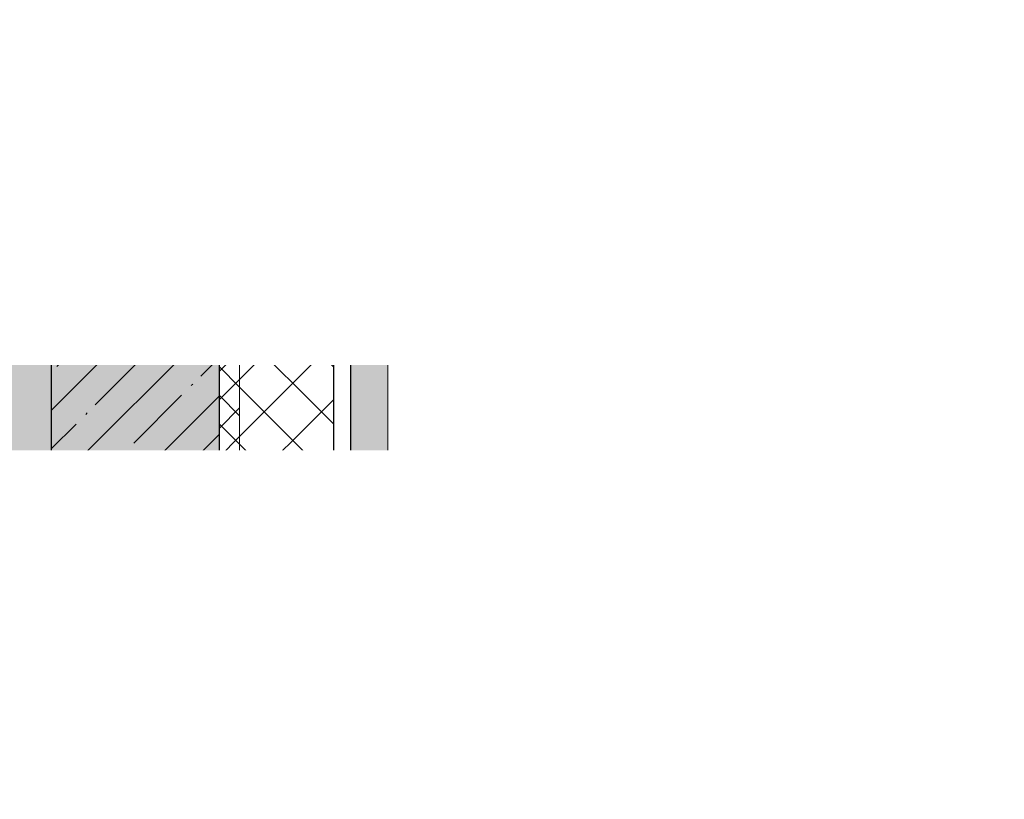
# Model space of a CAD drawing. Header units: millimetres. Extents: x -26888115 to 7466299, y -86687 to 22081.
# Tile 117 of 208: x 73331 to 74794, y -44063 to -42904. Entities that reach past the tile are written whole.
import ezdxf
from ezdxf import colors
from ezdxf.entities.mleader import LeaderData, LeaderLine
from ezdxf.math import Vec2, Vec3

# ---------------------------------------------------------------- set-up
doc = ezdxf.new("R2010")
doc.units = ezdxf.units.MM
doc.linetypes.add('-D1-02х01', pattern=[3, 2, -1])
doc.linetypes.add('DASHDOT', pattern=[25.4, 12.7, -6.35, 0, -6.35])
for name, color, linetype, lineweight in [('_0', 7, 'Continuous', 13), ('A-200-M_WALL', 7, 'Continuous', 5), ('A-200-M_WALL_PAT', 7, 'Continuous', 5), ('A-214-M_CURT_WALL', 7, 'Continuous', 5), ('A-215-M_CURT_PANEL', 7, 'Continuous', 5), ('A-314-M_WINDOW', 7, 'Continuous', 5), ('S-280-M_COLUMN', 7, 'Continuous', 5), ('Z-060-M_DETAIL', 7, 'Continuous', 5), ('Марки дверей', 7, 'Continuous', 9)]:
    doc.layers.add(name, color=color, linetype=linetype, lineweight=lineweight)
doc.layers.add('dim_razv', color=7, linetype='DASHDOT', lineweight=9, true_color=0x285228)
doc.layers.add('pol', color=7, linetype='Continuous', lineweight=15, true_color=0x55666d)
doc.styles.add('fl_iso paper', font='isocpeur.ttf', dxfattribs={"width": 0.8, "oblique": 10})
doc.styles.add('In tre', font='isocpeur.ttf', dxfattribs={"width": 0.8, "oblique": 10})

# ---------------------------------------------------------------- blocks, each defined once
blk = doc.blocks.new('_DOT')
at = {"color": 0, "linetype": 'ByBlock'}
blk.add_line((-0.5, 0), (-1, 0), dxfattribs=at)
at = {"color": 0, "linetype": 'ByBlock', "const_width": 0.5}
blk.add_lwpolyline([(-0.25, 0, 1), (0.25, 0, 1)], format="xyb", close=True, dxfattribs=at)
blk = doc.blocks.new('Rectangular Mullion - 50Wx250H-V7-50_AS_Plan_33_Пентхаус')
at = {"layer": 'Z-060-M_DETAIL'}
for p, q in [((-25, 84), (-25, 250)), ((-25, 250), (0, 250)), ((25, 250), (0, 250)), ((25, 65.2), (25, 250)), ((-23, 237.3), (0, 237.3)), ((-23, 237.3), (-23, 84)), ((-14.9, 84), (-14.9, 237.3)), ((23, 237.3), (0, 237.3)), ((14.9, 84), (14.9, 237.3)), ((23, 237.3), (23, 73.6)), ((0, 84), (-15, 84)), ((-0.5, 73.6), (-15, 73.6)), ((0, 84), (23, 84)), ((0.5, 73.6), (23, 73.6)), ((-10, 71.3), (-12, 71.3)), ((-10, 57.4), (-10, 71.3)), ((-7, 65.2), (-5.9, 67.3)), ((-7, 65.2), (-7, 57)), ((-4.1, 67.3), (-5.9, 67.3)), ((-4.1, 67.3), (-2.9, 65.1)), ((-2.9, 65.1), (-2.9, 57)), ((4.1, 67.3), (2.9, 65.1)), ((2.9, 65.1), (2.9, 57)), ((4.1, 67.3), (5.9, 67.3)), ((7, 65.2), (5.9, 67.3)), ((7, 65.2), (7, 54.7)), ((10, 71.3), (14, 71.3)), ((10, 53), (10, 71.3)), ((14, 71.3), (14, 65.2)), ((14, 65.2), (25, 65.2)), ((8.7, 53), (7, 54.7)), ((8.7, 53), (10, 53)), ((10, 53), (10, 17)), ((-23.8, 17), (-23.8, 14.6)), ((-22.3, 17), (-22.3, 16)), ((-22.3, 16), (-21.3, 16)), ((-19.9, 17), (-21.3, 16)), ((-7.4, 16.6), (-18.4, 16.6)), ((-12.2, 9), (-12.2, 14.8)), ((-12.2, 14.8), (0, 14.8)), ((-2.6, 16.8), (0, 16.8)), ((2.6, 16.8), (0, 16.8)), ((0, 14.8), (0, 16.8)), ((0, 14.8), (0, 16.8)), ((12.2, 14.8), (0, 14.8)), ((8.5, 23), (6, 25.5)), ((6, 18), (7.4, 18)), ((7.4, 18), (7.4, 16.6)), ((7.4, 16.6), (18.4, 16.6)), ((7.5, 18.5), (8.5, 18.5)), ((7.5, 17), (7.5, 18.5)), ((10, 17), (7.5, 17)), ((8.5, 18.5), (8.5, 23)), ((12.2, 9), (12.2, 14.8)), ((18.4, 16.6), (19, 17.6)), ((19, 17.6), (21.3, 16)), ((22.3, 16), (21.3, 16)), ((22.3, 17), (22.3, 16)), ((22.3, 17), (23.8, 17)), ((23.8, 17), (23.8, 14.6)), ((-23.8, 14.6), (-25, 14.2)), ((-25, 0), (-25, 14.2)), ((-22.5, 10.6), (-23.8, 14.6)), ((-22.5, 10.6), (-23.7, 9.9)), ((-23.7, 1.3), (-23.7, 9.9)), ((-23.7, 1.3), (-11.8, 1.3)), ((-23.2, 10.2), (-22.5, 8)), ((-22.5, 8), (-22.5, 4.5)), ((-21.3, 4.5), (-22.5, 4.5)), ((-21.3, 4.5), (-21.3, 6.5)), ((-21.3, 6.5), (-14.2, 6.5)), ((-14.2, 6.5), (-14.2, 4.5)), ((-13.2, 4.5), (-14.2, 4.5)), ((-13.2, 4.5), (-12.2, 7.2)), ((-12.7, 7.6), (-11.3, 11.4)), ((-12.7, 7.6), (-11.8, 6.9)), ((-11.8, 1.3), (-11.8, 6.9)), ((-10.5, 11.2), (-11.3, 11.4)), ((-10.5, 1.5), (-10.5, 11.2)), ((-4.8, 1.5), (-10.5, 1.5)), ((0, 8), (-4.8, 8)), ((-4.8, 1.5), (-4.8, 8)), ((0, 0), (0, 8)), ((0, 8), (4.8, 8)), ((0, 0), (0, 8)), ((4.8, 1.5), (4.8, 8)), ((4.8, 1.5), (10.5, 1.5)), ((10.5, 11.2), (11.3, 11.4)), ((10.5, 1.5), (10.5, 11.2)), ((12.7, 7.6), (11.3, 11.4)), ((12.7, 7.6), (11.8, 6.9)), ((11.8, 1.3), (11.8, 6.9)), ((23.7, 1.3), (11.8, 1.3)), ((13.2, 4.5), (12.2, 7.2)), ((13.2, 4.5), (14.2, 4.5)), ((21.3, 6.5), (14.2, 6.5)), ((14.2, 6.5), (14.2, 4.5)), ((21.3, 4.5), (21.3, 6.5)), ((21.3, 4.5), (22.5, 4.5)), ((22.5, 10.6), (23.8, 14.6)), ((22.5, 10.6), (23.7, 9.9)), ((23.2, 10.2), (22.5, 8)), ((22.5, 8), (22.5, 4.5)), ((23.7, 1.3), (23.7, 9.9)), ((23.8, 14.6), (25, 14.2)), ((25, 0), (25, 14.2)), ((-25, 0), (0, 0)), ((25, 0), (0, 0))]:
    blk.add_line(p, q, dxfattribs=at)
for centre, start, end in [((-0.5, 73.1), 360, 90), ((0.5, 73.1), 90, 180)]:
    blk.add_arc(centre, 0.5, start, end, dxfattribs=at)
blk = doc.blocks.new('Rectangular Mullion - R_StandardFrame_50Wx250H-4319687-50_AS_Plan_33_Пентхаус')
at = {"layer": 'A-214-M_CURT_WALL', "lineweight": 9}
for p, q in [((-25, 84), (-25, 250)), ((-25, 250), (25, 250)), ((25, 250), (25, 0)), ((-25, 0), (-25, 17)), ((25, 0), (-25, 0))]:
    blk.add_line(p, q, dxfattribs=at)
blk = doc.blocks.new('A_PAN_Створка - 383мм-4469420-50_AS_Plan_33_Пентхаус')
at = {"layer": 'A-215-M_CURT_PANEL'}
h = blk.add_hatch(dxfattribs=at)
h.set_pattern_fill('FP_9', color=256, style=0, pattern_type=2)
h.set_pattern_definition([(135, (5885.019, -37700), (-14.142136, -14.142136), []), (225, (5885.019, -37700), (14.142136, -14.142136), [])])
h.paths.add_polyline_path([(57.2, -60.8), (57.2, -36.4), (54.9, -34.1), (54.5, -31.8), (-54.5, -31.8), (-54.9, -34.1), (-57.2, -36.4), (-57.2, -60.8), (-54.6, -63.4), (-53.6, -82.7), (54.6, -81.8), (54.6, -63.4)])
at = {"layer": 'A-314-M_WINDOW'}
for p, q in [((-67.9, -17), (-171, -17)), ((-171, -17), (-171, -57)), ((-171, -18.5), (-153.5, -18.5)), ((-153.5, -18.5), (-152, -20)), ((-152, -20), (-152, -73.5)), ((-150.5, -17), (-150.5, -29.4)), ((-132.4, -18.6), (-150.5, -18.6)), ((-132.4, -29.4), (-132.4, -18.6)), ((-131, -18.2), (-131, -29.5)), ((-120.8, -18.2), (-131, -18.2)), ((-120.8, -18.2), (-120.8, -29.5)), ((-119.3, -18.6), (-92.5, -18.6)), ((-119.3, -29.4), (-119.3, -18.6)), ((-92.5, -18.6), (-92.5, -29.4)), ((-90.8, -18.5), (-90.8, -29.4)), ((-87.3, -18.5), (-90.8, -18.5)), ((-87.3, -20.4), (-87.3, -18.5)), ((-87.3, -20.4), (-87.3, -21.9)), ((-84.8, -20.4), (-87.3, -20.4)), ((-87.3, -21.9), (-85.9, -21.9)), ((-85.9, -18.2), (-85.9, -20.4)), ((-75.9, -18.2), (-85.9, -18.2)), ((-85.9, -21.9), (-85.9, -29.4)), ((-83.4, -20.4), (-84.8, -20.4)), ((-70, -33.8), (-83.4, -20.4)), ((-78, -84), (-78, -23.5)), ((-78, -23.5), (-67.9, -23.5)), ((-75.9, -21.5), (-75.9, -18.2)), ((-75.9, -21.5), (-75.9, -23.5)), ((-74.9, -21.5), (-75.9, -21.5)), ((-75.9, -23.5), (-73, -23.5)), ((-74.9, -17.9), (-74.9, -21.5)), ((-68.9, -17.9), (-74.9, -17.9)), ((-67.2, -29.3), (-73, -23.5)), ((-61.4, -23.5), (-70, -32.1)), ((-68.9, -21.5), (-68.9, -17.9)), ((-67.9, -21.5), (-68.9, -21.5)), ((67.9, -17), (-67.9, -17)), ((-61.4, -23.5), (-67.9, -17)), ((-67.9, -17), (-67.9, -23.5)), ((-67.9, -17), (67.9, -17)), ((-67.9, -21.5), (-67.9, -23.5)), ((-67.9, -23.5), (-64.6, -26.8)), ((-67.9, -23.5), (-64.6, -26.8)), ((-64.6, -26.8), (-67.2, -29.3)), ((-64.6, -26.8), (-61.4, -23.5)), ((61.4, -23.5), (-61.4, -23.5)), ((67.9, -17), (61.4, -23.5)), ((70, -32.1), (61.4, -23.5)), ((61.4, -23.5), (64.6, -26.8)), ((67.9, -23.5), (64.6, -26.8)), ((64.6, -26.8), (67.9, -23.5)), ((64.6, -26.8), (67.2, -29.3)), ((67.2, -29.3), (73, -23.5)), ((67.9, -23.5), (67.9, -17)), ((171, -17), (67.9, -17)), ((67.9, -21.5), (67.9, -23.5)), ((67.9, -21.5), (68.9, -21.5)), ((67.9, -23.5), (78, -23.5)), ((68.9, -17.9), (74.9, -17.9)), ((68.9, -21.5), (68.9, -17.9)), ((70, -33.8), (83.4, -20.4)), ((75.9, -23.5), (73, -23.5)), ((74.9, -17.9), (74.9, -21.5)), ((74.9, -21.5), (75.9, -21.5)), ((75.9, -18.2), (85.9, -18.2)), ((75.9, -21.5), (75.9, -18.2)), ((75.9, -21.5), (75.9, -23.5)), ((78, -23.5), (78, -84)), ((83.4, -20.4), (84.8, -20.4)), ((84.8, -20.4), (87.3, -20.4)), ((85.9, -18.2), (85.9, -20.4)), ((85.9, -21.9), (85.9, -29.4)), ((87.3, -21.9), (85.9, -21.9)), ((87.3, -18.5), (90.8, -18.5)), ((87.3, -20.4), (87.3, -18.5)), ((87.3, -20.4), (87.3, -21.9)), ((90.8, -18.5), (90.8, -29.4)), ((92.5, -18.6), (92.5, -29.4)), ((119.3, -18.6), (92.5, -18.6)), ((119.3, -29.4), (119.3, -18.6)), ((120.8, -18.2), (120.8, -29.5)), ((120.8, -18.2), (131, -18.2)), ((131, -18.2), (131, -29.5)), ((132.4, -18.6), (150.5, -18.6)), ((132.4, -29.4), (132.4, -18.6)), ((150.5, -17), (150.5, -29.4)), ((153.5, -18.5), (152, -20)), ((152, -20), (152, -73.5)), ((171, -18.5), (153.5, -18.5)), ((171, -57), (171, -17)), ((-150.5, -29.4), (-132.4, -29.4)), ((-150.5, -33.6), (-150.5, -68)), ((-136.3, -33.6), (-150.5, -33.6)), ((-137.2, -31), (-135.8, -35)), ((-132.5, -31), (-137.2, -31)), ((-132.1, -36.8), (-135.8, -35)), ((-132.5, -31.9), (-133.4, -33.7)), ((-133.4, -33.7), (-130.1, -35.3)), ((-132.5, -31.9), (-132.5, -31)), ((-132.1, -49), (-132.1, -36.8)), ((-131, -29.5), (-120.8, -29.5)), ((-131, -30.9), (-131, -33)), ((-120.8, -30.9), (-131, -30.9)), ((-129.4, -34.6), (-131, -33)), ((-130.1, -35.3), (-129.4, -34.6)), ((-130.1, -35.3), (-130.1, -50.4)), ((-122.4, -34.6), (-120.8, -33)), ((-121.7, -35.3), (-122.4, -34.6)), ((-118.4, -33.7), (-121.7, -35.3)), ((-121.7, -35.3), (-121.7, -50.4)), ((-120.8, -30.9), (-120.8, -33)), ((-119.7, -36.8), (-115.9, -35)), ((-119.7, -49), (-119.7, -36.8)), ((-92.5, -29.4), (-119.3, -29.4)), ((-119.3, -31), (-114.6, -31)), ((-119.3, -31.9), (-119.3, -31)), ((-119.3, -31.9), (-118.4, -33.7)), ((-114.6, -31), (-115.9, -35)), ((-94.1, -33.5), (-115.4, -33.5)), ((-89.9, -35.1), (-94.1, -33.5)), ((-90.8, -29.4), (-85.9, -29.4)), ((-89.9, -32.5), (-89.9, -35.1)), ((-85.9, -32.5), (-89.9, -32.5)), ((-89.9, -35.1), (-89.9, -50.9)), ((-85.9, -29.4), (-85.9, -32.5)), ((-78, -36.8), (-70, -36.8)), ((-78, -45.6), (-78, -36.8)), ((-70, -32.1), (-70, -62.5)), ((-70, -36.8), (-70, -33.8)), ((70, -62.5), (70, -32.1)), ((70, -36.8), (70, -33.8)), ((78, -36.8), (70, -36.8)), ((78, -45.6), (78, -36.8)), ((85.9, -29.4), (85.9, -32.5)), ((90.8, -29.4), (85.9, -29.4)), ((85.9, -32.5), (89.9, -32.5)), ((89.9, -32.5), (89.9, -35.1)), ((89.9, -35.1), (94.1, -33.5)), ((89.9, -35.1), (89.9, -50.9)), ((92.5, -29.4), (119.3, -29.4)), ((94.1, -33.5), (115.4, -33.5)), ((114.6, -31), (115.9, -35)), ((119.3, -31), (114.6, -31)), ((119.7, -36.8), (115.9, -35)), ((119.3, -31.9), (118.4, -33.7)), ((118.4, -33.7), (121.7, -35.3)), ((119.3, -31.9), (119.3, -31)), ((119.7, -49), (119.7, -36.8)), ((131, -29.5), (120.8, -29.5)), ((120.8, -30.9), (120.8, -33)), ((120.8, -30.9), (131, -30.9)), ((122.4, -34.6), (120.8, -33)), ((121.7, -35.3), (122.4, -34.6)), ((121.7, -35.3), (121.7, -50.4)), ((129.4, -34.6), (131, -33)), ((130.1, -35.3), (129.4, -34.6)), ((133.4, -33.7), (130.1, -35.3)), ((130.1, -35.3), (130.1, -50.4)), ((131, -30.9), (131, -33)), ((132.1, -36.8), (135.8, -35)), ((132.1, -49), (132.1, -36.8)), ((150.5, -29.4), (132.4, -29.4)), ((132.5, -31), (137.2, -31)), ((132.5, -31.9), (132.5, -31)), ((132.5, -31.9), (133.4, -33.7)), ((137.2, -31), (135.8, -35)), ((136.3, -33.6), (150.5, -33.6)), ((150.5, -33.6), (150.5, -68)), ((-171, -55.5), (-152, -55.5)), ((-171, -57), (-156, -57)), ((-136.4, -52.4), (-150.5, -52.4)), ((-150.5, -56.6), (-132.4, -56.6)), ((-137.2, -54.8), (-135.8, -50.8)), ((-132.5, -54.8), (-137.2, -54.8)), ((-132.1, -49), (-135.8, -50.8)), ((-133.4, -52), (-130.1, -50.4)), ((-132.5, -53.8), (-133.4, -52)), ((-132.5, -53.8), (-132.5, -54.8)), ((-132.4, -56.6), (-132.4, -82.5)), ((-129.4, -51.1), (-131, -52.7)), ((-131, -55.1), (-131, -52.7)), ((-120.8, -55.1), (-131, -55.1)), ((-131, -56.5), (-131, -62.6)), ((-131, -56.5), (-120.8, -56.5)), ((-130.1, -50.4), (-129.4, -51.1)), ((-121.7, -50.4), (-122.4, -51.1)), ((-122.4, -51.1), (-120.8, -52.7)), ((-118.4, -52), (-121.7, -50.4)), ((-120.8, -55.1), (-120.8, -52.7)), ((-120.8, -56.5), (-120.8, -62.6)), ((-119.7, -49), (-115.9, -50.8)), ((-119.3, -53.8), (-118.4, -52)), ((-119.3, -53.8), (-119.3, -54.8)), ((-119.3, -54.8), (-114.6, -54.8)), ((-119.3, -56.6), (-119.3, -82.5)), ((-92.5, -56.6), (-119.3, -56.6)), ((-114.6, -54.8), (-115.9, -50.8)), ((-94.1, -52.5), (-115.3, -52.5)), ((-89.9, -50.9), (-94.1, -52.5)), ((-92.5, -56.6), (-92.5, -82.5)), ((-90.8, -56.6), (-85.9, -56.6)), ((-90.8, -62.7), (-90.8, -56.6)), ((-89.9, -52.2), (-89.9, -50.9)), ((-89.9, -52.2), (-88.6, -53.5)), ((-85.9, -53.5), (-88.6, -53.5)), ((-85.9, -53.5), (-78, -45.6)), ((-85.9, -56.6), (-85.9, -53.5)), ((85.9, -53.5), (78, -45.6)), ((85.9, -53.5), (88.6, -53.5)), ((85.9, -56.6), (85.9, -53.5)), ((90.8, -56.6), (85.9, -56.6)), ((89.9, -52.2), (88.6, -53.5)), ((89.9, -50.9), (94.1, -52.5)), ((89.9, -52.2), (89.9, -50.9)), ((90.8, -62.7), (90.8, -56.6)), ((92.5, -56.6), (119.3, -56.6)), ((92.5, -56.6), (92.5, -82.5)), ((94.1, -52.5), (115.3, -52.5)), ((114.6, -54.8), (115.9, -50.8)), ((119.3, -54.8), (114.6, -54.8)), ((119.7, -49), (115.9, -50.8)), ((118.4, -52), (121.7, -50.4)), ((119.3, -53.8), (118.4, -52)), ((119.3, -53.8), (119.3, -54.8)), ((119.3, -56.6), (119.3, -82.5)), ((122.4, -51.1), (120.8, -52.7)), ((120.8, -55.1), (120.8, -52.7)), ((120.8, -55.1), (131, -55.1)), ((120.8, -56.5), (120.8, -62.6)), ((131, -56.5), (120.8, -56.5)), ((121.7, -50.4), (122.4, -51.1)), ((130.1, -50.4), (129.4, -51.1)), ((129.4, -51.1), (131, -52.7)), ((133.4, -52), (130.1, -50.4)), ((131, -55.1), (131, -52.7)), ((131, -56.5), (131, -62.6)), ((132.1, -49), (135.8, -50.8)), ((150.5, -56.6), (132.4, -56.6)), ((132.4, -56.6), (132.4, -82.5)), ((132.5, -53.8), (133.4, -52)), ((132.5, -53.8), (132.5, -54.8)), ((132.5, -54.8), (137.2, -54.8)), ((137.2, -54.8), (135.8, -50.8)), ((136.4, -52.4), (150.5, -52.4)), ((171, -55.5), (152, -55.5)), ((156, -57), (171, -57)), ((-153, -60), (-153, -73.5)), ((-150.5, -68), (-143.5, -68)), ((-150.5, -69.5), (-150.5, -73.5)), ((-145, -69.5), (-150.5, -69.5)), ((-145, -69.5), (-145, -79.5)), ((-143.5, -68), (-143.5, -81)), ((-120.8, -62.6), (-131, -62.6)), ((-131, -64.6), (-120.8, -64.6)), ((-131, -82.5), (-131, -64.6)), ((-120.8, -82.5), (-120.8, -64.6)), ((-80.4, -62.7), (-90.8, -62.7)), ((-90.8, -64.6), (-90.8, -82.5)), ((-80.1, -64.6), (-90.8, -64.6)), ((-80.4, -61.1), (-80.4, -62.7)), ((-78, -61.1), (-80.4, -61.1)), ((-80.1, -66.1), (-80.1, -64.6)), ((-78, -66.1), (-80.1, -66.1)), ((-78, -66.1), (-78, -61.1)), ((-70, -62.5), (-73.9, -62.5)), ((-73.9, -62.5), (-73.9, -87.5)), ((73.9, -62.5), (70, -62.5)), ((73.9, -87.5), (73.9, -62.5)), ((78, -61.1), (80.4, -61.1)), ((78, -66.1), (78, -61.1)), ((78, -66.1), (80.1, -66.1)), ((80.1, -64.6), (90.8, -64.6)), ((80.1, -66.1), (80.1, -64.6)), ((80.4, -61.1), (80.4, -62.7)), ((80.4, -62.7), (90.8, -62.7)), ((90.8, -64.6), (90.8, -82.5)), ((120.8, -62.6), (131, -62.6)), ((120.8, -82.5), (120.8, -64.6)), ((131, -64.6), (120.8, -64.6)), ((131, -82.5), (131, -64.6)), ((143.5, -68), (143.5, -81)), ((150.5, -68), (143.5, -68)), ((145, -69.5), (150.5, -69.5)), ((145, -69.5), (145, -79.5)), ((150.5, -69.5), (150.5, -73.5)), ((153, -73.5), (153, -60)), ((-153, -73.5), (-150, -73.5)), ((-150, -73.5), (-150, -84)), ((-150, -84), (-78, -84)), ((-148.5, -81), (-148.5, -82.5)), ((-143.5, -81), (-148.5, -81)), ((-148.5, -82.5), (-132.4, -82.5)), ((-131, -82.5), (-120.8, -82.5)), ((-119.3, -82.5), (-92.5, -82.5)), ((-73.9, -87.5), (-91.5, -87.5)), ((-91.5, -87.5), (-91.5, -92)), ((-90.8, -82.5), (-79.5, -82.5)), ((-78, -84), (-85, -84)), ((-85, -84), (-85, -87.5)), ((-85, -87.5), (-78, -87.5)), ((-79.5, -80.6), (-78, -80.6)), ((-79.5, -82.5), (-79.5, -80.6)), ((-78, -87.5), (-78, -84)), ((-78, -84), (-73.9, -84)), ((73.9, -84), (78, -84)), ((91.5, -87.5), (73.9, -87.5)), ((79.5, -80.6), (78, -80.6)), ((78, -87.5), (78, -84)), ((78, -84), (85, -84)), ((78, -84), (150, -84)), ((85, -87.5), (78, -87.5)), ((79.5, -82.5), (79.5, -80.6)), ((90.8, -82.5), (79.5, -82.5)), ((85, -84), (85, -87.5)), ((91.5, -92), (91.5, -87.5)), ((119.3, -82.5), (92.5, -82.5)), ((131, -82.5), (120.8, -82.5)), ((148.5, -82.5), (132.4, -82.5)), ((143.5, -81), (148.5, -81)), ((148.5, -81), (148.5, -82.5)), ((150, -84), (150, -73.5)), ((150, -73.5), (153, -73.5)), ((-91.5, -92), (91.5, -92))]:
    blk.add_line(p, q, dxfattribs=at)
for centre, start, end in [((-156, -60), 0, 90), ((156, -60), 90, 180)]:
    blk.add_arc(centre, 3, start, end, dxfattribs=at)
at = {"layer": 'A-314-M_WINDOW', "linetype": '-D1-02х01'}
blk.add_arc((91.4, -87.5), 183, 181.4091, 271.1445, dxfattribs=at)
at = {"layer": 'Z-060-M_DETAIL'}
for p, q in [((-70, -32.1), (-61.4, -23.5)), ((61.4, -23.5), (-61.4, -23.5)), ((-54.9, -25.8), (-53.9, -24.8)), ((-54.9, -29.5), (-54.9, -25.8)), ((-53.9, -24.8), (53.9, -24.8)), ((54.9, -25.8), (53.9, -24.8)), ((54.9, -29.5), (54.9, -25.8)), ((70, -32.1), (61.4, -23.5)), ((-70, -62.5), (-70, -32.1)), ((-67.8, -38.3), (-65.7, -37.4)), ((-67.8, -55.7), (-67.8, -38.3)), ((-65.7, -37.4), (-60.8, -34.7)), ((-60.8, -34.7), (-57.3, -35.9)), ((-55.2, -33.8), (-57.3, -35.9)), ((-54.9, -34.1), (-57.2, -36.4)), ((-57.2, -36.4), (-57.2, -60.8)), ((-55.2, -33.8), (-54.8, -31.5)), ((-53.9, -30.5), (-54.9, -29.5)), ((-54.5, -31.8), (-54.9, -34.1)), ((0, -31.5), (-54.8, -31.5)), ((54.5, -31.8), (-54.5, -31.8)), ((53.9, -30.5), (-53.9, -30.5)), ((0, -31.5), (54.8, -31.5)), ((53.9, -30.5), (54.9, -29.5)), ((54.9, -34.1), (54.5, -31.8)), ((55.2, -33.8), (54.8, -31.5)), ((57.2, -36.4), (54.9, -34.1)), ((55.2, -33.8), (57.3, -35.9)), ((57.2, -60.8), (57.2, -36.4)), ((60.8, -34.7), (57.3, -35.9)), ((65.7, -37.4), (60.8, -34.7)), ((67.8, -38.3), (65.7, -37.4)), ((67.8, -55.7), (67.8, -38.3)), ((70, -62.5), (70, -32.1)), ((-66, -56.5), (-67.8, -55.7)), ((-66, -56.5), (-62, -59.1)), ((66, -56.5), (62, -59.1)), ((66, -56.5), (67.8, -55.7)), ((-73.9, -62.5), (-70, -62.5)), ((-73.9, -87.5), (-73.9, -62.5)), ((-69.4, -66.5), (-73.9, -66.5)), ((-69.4, -81.5), (-69.4, -66.5)), ((-61.7, -62.5), (-67.9, -62.5)), ((-67.9, -62.5), (-67.9, -89.3)), ((-62, -59.1), (-60.7, -61)), ((-61.7, -64.9), (-61.7, -62.5)), ((-60.1, -67.7), (-61.7, -64.9)), ((-60.7, -61), (-57.4, -61)), ((-56.4, -67.7), (-60.1, -67.7)), ((-57.4, -61), (-54.9, -63.5)), ((-57.2, -60.8), (-54.6, -63.4)), ((-56.4, -89.4), (-56.4, -67.7)), ((-54.9, -63.5), (-54.9, -81.9)), ((-54.6, -63.4), (-54.6, -81.8)), ((54.6, -63.4), (57.2, -60.8)), ((54.6, -81.8), (54.6, -63.4)), ((57.4, -61), (54.9, -63.5)), ((54.9, -63.5), (54.9, -81.9)), ((56.4, -67.7), (60.1, -67.7)), ((56.4, -89.4), (56.4, -67.7)), ((60.7, -61), (57.4, -61)), ((60.1, -67.7), (61.7, -64.9)), ((62, -59.1), (60.7, -61)), ((61.7, -62.5), (67.9, -62.5)), ((61.7, -64.9), (61.7, -62.5)), ((67.9, -62.5), (67.9, -89.3)), ((69.4, -66.5), (73.9, -66.5)), ((69.4, -81.5), (69.4, -66.5)), ((73.9, -62.5), (70, -62.5)), ((73.9, -87.5), (73.9, -62.5)), ((-91.5, -87.5), (-73.9, -87.5)), ((-91.5, -92), (-91.5, -87.5)), ((-83.4, -90.3), (-83.4, -87.5)), ((-73.9, -81.5), (-69.4, -81.5)), ((-69.4, -85.5), (-73.9, -85.5)), ((-69.4, -90.3), (-69.4, -85.5)), ((-54.9, -81.9), (-53.8, -83)), ((-54.9, -85.6), (-53.9, -84.6)), ((-54.9, -89.3), (-54.9, -85.6)), ((-54.6, -81.8), (-53.6, -82.7)), ((-53.9, -84.6), (53.9, -84.6)), ((53.8, -83), (-53.8, -83)), ((-53.6, -82.7), (53.6, -82.7)), ((53.6, -82.7), (54.6, -81.8)), ((54.9, -81.9), (53.8, -83)), ((54.9, -85.6), (53.9, -84.6)), ((54.9, -89.3), (54.9, -85.6)), ((73.9, -81.5), (69.4, -81.5)), ((69.4, -85.5), (73.9, -85.5)), ((69.4, -90.3), (69.4, -85.5)), ((91.5, -87.5), (73.9, -87.5)), ((83.4, -90.3), (83.4, -87.5)), ((91.5, -92), (91.5, -87.5)), ((-91.5, -92), (91.5, -92)), ((-83.4, -90.3), (-69.4, -90.3)), ((-67.9, -89.3), (-66.9, -90.3)), ((-66.9, -90.3), (-57.4, -90.3)), ((-57.4, -90.3), (-56.4, -89.4)), ((-53.9, -90.3), (-54.9, -89.3)), ((53.9, -90.3), (-53.9, -90.3)), ((53.9, -90.3), (54.9, -89.3)), ((57.4, -90.3), (56.4, -89.4)), ((66.9, -90.3), (57.4, -90.3)), ((67.9, -89.3), (66.9, -90.3)), ((83.4, -90.3), (69.4, -90.3))]:
    blk.add_line(p, q, dxfattribs=at)
at = {"layer": 'Z-060-M_DETAIL', "color": 9, "true_color": 0xc8c8c8}
for p, q in [((95.1, -87.5), (95.1, -105.1)), ((99.6, -87.5), (95.1, -87.5)), ((99.6, -270.5), (99.6, -87.5)), ((97.9, -95.6), (95.1, -95.6)), ((97.9, -95.6), (97.9, -109.6)), ((39.7, -109), (31.1, -117.6)), ((70.1, -109), (39.7, -109)), ((45, -113.3), (42.3, -118.2)), ((45.9, -111.2), (45, -113.3)), ((63.3, -111.2), (45.9, -111.2)), ((64.1, -113), (63.3, -111.2)), ((64.1, -113), (66.7, -117)), ((66.7, -117), (68.6, -118.3)), ((70.1, -105.1), (70.1, -109)), ((95.1, -105.1), (70.1, -105.1)), ((74.1, -109.6), (74.1, -105.1)), ((89.1, -109.6), (74.1, -109.6)), ((89.1, -105.1), (89.1, -109.6)), ((93.1, -109.6), (93.1, -105.1)), ((97.9, -109.6), (93.1, -109.6)), ((31.1, -117.6), (31.1, -240.4)), ((41.4, -123.8), (39.1, -124.2)), ((39.1, -179), (39.1, -124.2)), ((41.4, -123.8), (43.5, -121.7)), ((42.3, -118.2), (43.5, -121.7)), ((68.6, -118.3), (68.6, -121.6)), ((68.6, -121.6), (71.1, -124.1)), ((71.1, -124.1), (89.5, -124.1)), ((89.5, -124.1), (90.6, -125.2)), ((90.6, -125.2), (90.6, -232.8)), ((39.1, -179), (39.1, -233.8)), ((41.4, -234.2), (39.1, -233.8)), ((68.6, -236.4), (71.1, -233.9)), ((71.1, -233.9), (89.5, -233.9)), ((89.5, -233.9), (90.6, -232.8)), ((39.7, -249), (31.1, -240.4)), ((41.4, -234.2), (43.5, -236.3)), ((42.3, -239.8), (43.5, -236.3)), ((45, -244.7), (42.3, -239.8)), ((45.9, -246.8), (45, -244.7)), ((63.3, -246.8), (45.9, -246.8)), ((64.1, -245), (63.3, -246.8)), ((64.1, -245), (66.7, -241)), ((66.7, -241), (68.6, -239.7)), ((68.6, -239.7), (68.6, -236.4)), ((74.1, -248.4), (74.1, -252.9)), ((89.1, -248.4), (74.1, -248.4)), ((89.1, -252.9), (89.1, -248.4)), ((93.1, -248.4), (93.1, -252.9)), ((97.9, -248.4), (93.1, -248.4)), ((97.9, -262.4), (97.9, -248.4)), ((70.1, -249), (39.7, -249)), ((70.1, -252.9), (70.1, -249)), ((95.1, -252.9), (70.1, -252.9)), ((95.1, -270.5), (95.1, -252.9)), ((97.9, -262.4), (95.1, -262.4)), ((99.6, -270.5), (95.1, -270.5))]:
    blk.add_line(p, q, dxfattribs=at)
blk = doc.blocks.new('Rectangular Mullion - 50Wx250H-2623690-50_AS_Plan_33_Пентхаус')
at = {"layer": 'Z-060-M_DETAIL'}
for p, q in [((-25, 65.2), (-25, 250)), ((-25, 250), (0, 250)), ((25, 250), (0, 250)), ((25, 84), (25, 250)), ((-23, 237.3), (0, 237.3)), ((-23, 237.3), (-23, 73.6)), ((-14.9, 84), (-14.9, 237.3)), ((23, 237.3), (0, 237.3)), ((14.9, 84), (14.9, 237.3)), ((23, 237.3), (23, 84)), ((0, 84), (-23, 84)), ((-0.5, 73.6), (-23, 73.6)), ((0, 84), (15, 84)), ((0.5, 73.6), (15, 73.6)), ((-14, 65.2), (-25, 65.2)), ((-14, 71.3), (-14, 65.2)), ((-10, 71.3), (-14, 71.3)), ((-10, 53), (-10, 71.3)), ((-7, 65.2), (-5.9, 67.3)), ((-7, 65.2), (-7, 54.7)), ((-4.1, 67.3), (-5.9, 67.3)), ((-4.1, 67.3), (-2.9, 65.1)), ((-2.9, 65.1), (-2.9, 57)), ((4.1, 67.3), (2.9, 65.1)), ((2.9, 65.1), (2.9, 57)), ((4.1, 67.3), (5.9, 67.3)), ((7, 65.2), (5.9, 67.3)), ((7, 65.2), (7, 57)), ((10, 71.3), (12, 71.3)), ((10, 57.4), (10, 71.3)), ((-8.7, 53), (-10, 53)), ((-10, 53), (-10, 17)), ((-8.7, 53), (-7, 54.7)), ((-22.3, 17), (-23.8, 17)), ((-23.8, 17), (-23.8, 14.6)), ((-22.3, 17), (-22.3, 16)), ((-22.3, 16), (-21.3, 16)), ((-19, 17.6), (-21.3, 16)), ((-18.4, 16.6), (-19, 17.6)), ((-7.4, 16.6), (-18.4, 16.6)), ((-12.2, 9), (-12.2, 14.8)), ((-12.2, 14.8), (0, 14.8)), ((-10, 17), (-7.5, 17)), ((-8.5, 23), (-6, 25.5)), ((-8.5, 18.5), (-8.5, 23)), ((-7.5, 18.5), (-8.5, 18.5)), ((-7.5, 17), (-7.5, 18.5)), ((-7.4, 18), (-7.4, 16.6)), ((-6, 18), (-7.4, 18)), ((-2.6, 16.8), (0, 16.8)), ((2.6, 16.8), (0, 16.8)), ((0, 14.8), (0, 16.8)), ((0, 14.8), (0, 16.8)), ((12.2, 14.8), (0, 14.8)), ((7.4, 16.6), (18.4, 16.6)), ((12.2, 9), (12.2, 14.8)), ((19.9, 17), (21.3, 16)), ((22.3, 16), (21.3, 16)), ((22.3, 17), (22.3, 16)), ((23.8, 17), (23.8, 14.6)), ((-23.8, 14.6), (-25, 14.2)), ((-25, 0), (-25, 14.2)), ((-22.5, 10.6), (-23.8, 14.6)), ((-22.5, 10.6), (-23.7, 9.9)), ((-23.7, 1.3), (-23.7, 9.9)), ((-23.7, 1.3), (-11.8, 1.3)), ((-23.2, 10.2), (-22.5, 8)), ((-22.5, 8), (-22.5, 4.5)), ((-21.3, 4.5), (-22.5, 4.5)), ((-21.3, 4.5), (-21.3, 6.5)), ((-21.3, 6.5), (-14.2, 6.5)), ((-14.2, 6.5), (-14.2, 4.5)), ((-13.2, 4.5), (-14.2, 4.5)), ((-13.2, 4.5), (-12.2, 7.2)), ((-12.7, 7.6), (-11.3, 11.4)), ((-12.7, 7.6), (-11.8, 6.9)), ((-11.8, 1.3), (-11.8, 6.9)), ((-10.5, 11.2), (-11.3, 11.4)), ((-10.5, 1.5), (-10.5, 11.2)), ((-4.8, 1.5), (-10.5, 1.5)), ((0, 8), (-4.8, 8)), ((-4.8, 1.5), (-4.8, 8)), ((0, 0), (0, 8)), ((0, 8), (4.8, 8)), ((0, 0), (0, 8)), ((4.8, 1.5), (4.8, 8)), ((4.8, 1.5), (10.5, 1.5)), ((10.5, 11.2), (11.3, 11.4)), ((10.5, 1.5), (10.5, 11.2)), ((12.7, 7.6), (11.3, 11.4)), ((12.7, 7.6), (11.8, 6.9)), ((11.8, 1.3), (11.8, 6.9)), ((23.7, 1.3), (11.8, 1.3)), ((13.2, 4.5), (12.2, 7.2)), ((13.2, 4.5), (14.2, 4.5)), ((21.3, 6.5), (14.2, 6.5)), ((14.2, 6.5), (14.2, 4.5)), ((21.3, 4.5), (21.3, 6.5)), ((21.3, 4.5), (22.5, 4.5)), ((22.5, 10.6), (23.8, 14.6)), ((22.5, 10.6), (23.7, 9.9)), ((23.2, 10.2), (22.5, 8)), ((22.5, 8), (22.5, 4.5)), ((23.7, 1.3), (23.7, 9.9)), ((23.8, 14.6), (25, 14.2)), ((25, 0), (25, 14.2)), ((-25, 0), (0, 0)), ((25, 0), (0, 0))]:
    blk.add_line(p, q, dxfattribs=at)
for centre, start, end in [((-0.5, 73.1), 360, 90), ((0.5, 73.1), 90, 180)]:
    blk.add_arc(centre, 0.5, start, end, dxfattribs=at)
blk = doc.blocks.new('Rectangular Mullion - R_StandardFrame_50Wx250H-V15-50_AS_Plan_33_Пентхаус')
at = {"layer": 'A-214-M_CURT_WALL', "lineweight": 9}
for p, q in [((-25, 0), (-25, 250)), ((-25, 250), (25, 250)), ((25, 250), (25, 84)), ((25, 17), (25, 0)), ((25, 0), (-25, 0))]:
    blk.add_line(p, q, dxfattribs=at)
blk = doc.blocks.new('Rectangular Mullion - R_StandardFrame_50Wx250H-3735002-50_AS_Plan_33_Пентхаус')
at = {"layer": 'A-214-M_CURT_WALL'}
for p, q in [((37450, 8875), (37450, 8664.9)), ((37700, 8875), (37700, 8595)), ((37450, 8635.4), (37450, 8600))]:
    blk.add_line(p, q, dxfattribs=at)
blk = doc.blocks.new('RST_AR_KMN_R22_B1_FCD_rvt-1-50_AS_Plan_33_Пентхаус')
at = {"layer": 'A-200-M_WALL_PAT'}
h = blk.add_hatch(dxfattribs=at)
h.set_pattern_fill('FP_7', color=256, style=0, pattern_type=2)
h.set_pattern_definition([(45, (0, 0), (-21.213203, 21.213203), []), (135, (0, 0), (-21.213203, -21.213203), [])])
h.paths.add_polyline_path([(37480, 4695), (37480, 5695), (37450, 5695), (37450, 4695)])
h = blk.add_hatch(dxfattribs=at)
h.set_pattern_fill('FP_8', color=256, style=0, pattern_type=2)
h.set_pattern_definition([(45, (0, 0), (-42.42641, 42.42641), []), (135, (0, 0), (-42.42641, -42.42641), [])])
h.paths.add_polyline_path([(37480, 4695), (37620, 4695), (37620, 5695), (37480, 5695), (37480, 5130.3)])
at = {"layer": 'A-200-M_WALL_PAT', "true_color": 0xeff9fa}
blk.add_hatch(color=7, dxfattribs=at).paths.add_polyline_path([(37700, 4695), (37700, 5695), (37645, 5695), (37645, 4695)])
at = {"layer": 'A-200-M_WALL'}
for p, q in [((37450, 5695), (37450, 4695)), ((37480, 5695), (37450, 5695)), ((37620, 5695), (37480, 5695)), ((37480, 4695), (37480, 5695)), ((37700, 5695), (37645, 5695)), ((37700, 4695), (37700, 5695))]:
    blk.add_line(p, q, dxfattribs=at)
at = {"layer": 'A-200-M_WALL', "lineweight": 25}
for p, q in [((37645, 5695), (37620, 5695)), ((37620, 4695), (37620, 5695)), ((37645, 4695), (37645, 5695))]:
    blk.add_line(p, q, dxfattribs=at)
at = {"layer": 'A-214-M_CURT_WALL', "lineweight": 5, "extrusion": (0, 0, -1), "rotation": 270}
for name, p in [('Rectangular Mullion - 50Wx250H-2623690-50_AS_Plan_33_Пентхаус', (-37700, 6050)), ('Rectangular Mullion - R_StandardFrame_50Wx250H-V15-50_AS_Plan_33_Пентхаус', (-37700, 6050)), ('Rectangular Mullion - 50Wx250H-V7-50_AS_Plan_33_Пентхаус', (-37700, 5720)), ('Rectangular Mullion - R_StandardFrame_50Wx250H-4319687-50_AS_Plan_33_Пентхаус', (-37700, 5720))]:
    blk.add_blockref(name, p, dxfattribs=at)
at = {"layer": 'A-214-M_CURT_WALL', "lineweight": 5}
blk.add_blockref('Rectangular Mullion - R_StandardFrame_50Wx250H-3735002-50_AS_Plan_33_Пентхаус', (0, -2850), dxfattribs=at)
at = {"layer": 'A-215-M_CURT_PANEL', "lineweight": 5, "rotation": 270}
blk.add_blockref('A_PAN_Створка - 383мм-4469420-50_AS_Plan_33_Пентхаус', (37700, 5885), dxfattribs=at)

msp = doc.modelspace()

# ---------------------------------------------------------------- hatches: boundary and pattern name
at = {"layer": '_0', "transparency": 33554534}
h = msp.add_hatch(color=252, dxfattribs=at)
h.dxf.hatch_style = 1
h.paths.add_polyline_path([(35678, -49484.4), (73628, -49484.4), (73628, -19534.4), (35678, -19534.4)])
h.paths.add_polyline_path([(44578, -40979.4), (44578, -34929.4), (49428, -34929.4), (49428, -36429.4), (51078, -36429.4), (51078, -30029.4), (49428, -30029.4), (49428, -30823.8), (44578, -30823.8), (44578, -28029.4), (64728, -28029.4), (64728, -32969.4), (62778, -32969.4), (62778, -31029.4), (59878, -31029.4), (59878, -30029.4), (58578, -30029.4), (58578, -38979.4), (64728, -38979.4), (64728, -40979.4)], flags=16)
at = {"layer": 'S-280-M_COLUMN'}
h = msp.add_hatch(dxfattribs=at)
h.set_pattern_fill('FP_2', color=256, style=0, pattern_type=2)
h.set_pattern_definition([(45, (36177.975, -48979.44), (-57.02463, 57.02463), []), (45, (36235, -48979.44), (-57.02463, 57.02463), [100.806, -20.161, 3.353, -16.808])])
h.paths.add_polyline_path([(73378, -44329.4), (73628, -44329.4), (73628, -43229.4), (73378, -43229.4), (73378, -43849.1)])

# ---------------------------------------------------------------- linework, layer by layer
at = {"layer": 'S-280-M_COLUMN', "lineweight": 25}
for p, q in [((73628, -43229.4), (73378, -43229.4)), ((73378, -43229.4), (73378, -44329.4)), ((73628, -44329.4), (73628, -43229.4))]:
    msp.add_line(p, q, dxfattribs=at)

# ---------------------------------------------------------------- block references
at = {"lineweight": 5}
msp.add_blockref('RST_AR_KMN_R22_B1_FCD_rvt-1-50_AS_Plan_33_Пентхаус', (36178, -48979.4), dxfattribs=at)

# ---------------------------------------------------------------- next in the draw order: leaders
at = {"layer": 'Марки дверей', "lineweight": -2, "transparency": 33554687}
ml = msp.add_multileader_mtext('Standard', dxfattribs=at)
ml.set_content('\\pxsm1,ql;ГКЛ обшивка толщиной 75 мм \\Pвысотой 2500 мм', color=256, style='fl_iso paper')
ml.set_leader_properties(lineweight=5)
ml.set_arrow_properties(name='DOT')
ml.build(insert=Vec2(0, 0))
ml.multileader.update_dxf_attribs({"has_dogleg": 0, "text_left_attachment_type": 6, "text_right_attachment_type": 6, "dogleg_length": 0.75, "arrow_head_size": 60, "scale": 40})
ctx = ml.context
ctx.base_point, ctx.scale, ctx.char_height, ctx.arrow_head_size, ctx.landing_gap_size, ctx.plane_origin = Vec3(47464.5, -43969.2), 40, 250, 60, 80, Vec3(49476.6, -36789.3)
ctx.left_attachment, ctx.right_attachment = 6, 6
notes = []
notes.append((ctx, [(1, (1, 1, 0), (47434.5, -43969.2), (1, 0), 30, [(0, [(46558, -40854.4)], 0, [])])]))
ctx.mtext.insert, ctx.mtext.width, ctx.mtext.defined_height, ctx.mtext.line_spacing_factor, ctx.mtext.flow_direction = Vec3(47544.5, -43669.2), 4067.72, 979.1, 0.7, 5
ctx.mtext.has_bg_fill, ctx.mtext.bg_color, ctx.mtext.bg_scale_factor, ctx.mtext.bg_transparency, ctx.mtext.use_window_bg_color = 1, -1027028792, 1.5, 0, 1
for ctx, leaders in notes:
    for number, flags, end, landing, length, lines in leaders:
        leader = LeaderData()
        leader.index, (leader.has_last_leader_line, leader.has_dogleg_vector, leader.attachment_direction) = number, flags
        leader.last_leader_point, leader.dogleg_vector, leader.dogleg_length = Vec3(end), Vec3(landing), length
        for number, points, colour, breaks in lines:
            line = LeaderLine()
            line.index, line.vertices, line.color, line.breaks = number, Vec3.list(points), colors.encode_raw_color(colour), breaks
            leader.lines.append(line)
        ctx.leaders.append(leader)

# ---------------------------------------------------------------- next in the draw order: leaders
ml = msp.add_multileader_mtext('Standard', dxfattribs=at)
ml.set_content('\\pxsm1,ql;ГКЛ обшивка толщиной 75 мм \\Pвысотой 2500 мм', color=256, style='fl_iso paper')
ml.set_leader_properties(lineweight=5)
ml.set_arrow_properties(name='DOT')
ml.build(insert=Vec2(0, 0))
ml.multileader.update_dxf_attribs({"has_dogleg": 0, "text_left_attachment_type": 6, "text_right_attachment_type": 6, "dogleg_length": 0.75, "arrow_head_size": 60, "scale": 40})
ctx = ml.context
ctx.base_point, ctx.scale, ctx.char_height, ctx.arrow_head_size, ctx.landing_gap_size, ctx.plane_origin = Vec3(52781.3, -42925.6), 40, 250, 60, 80, Vec3(54793.5, -35745.7)
ctx.left_attachment, ctx.right_attachment = 6, 6
notes = []
notes.append((ctx, [(0, (1, 1, 0), (56850.3, -42925.6), (-1, 0), 30, [(0, [(58284.9, -40854.4)], 0, [])])]))
ctx.mtext.insert, ctx.mtext.width, ctx.mtext.defined_height, ctx.mtext.line_spacing_factor, ctx.mtext.flow_direction = Vec3(52861.3, -42625.6), 4067.72, 979.1, 0.7, 5
ctx.mtext.has_bg_fill, ctx.mtext.bg_color, ctx.mtext.bg_scale_factor, ctx.mtext.bg_transparency, ctx.mtext.use_window_bg_color = 1, -1027028792, 1.5, 0, 1
for ctx, leaders in notes:
    for number, flags, end, landing, length, lines in leaders:
        leader = LeaderData()
        leader.index, (leader.has_last_leader_line, leader.has_dogleg_vector, leader.attachment_direction) = number, flags
        leader.last_leader_point, leader.dogleg_vector, leader.dogleg_length = Vec3(end), Vec3(landing), length
        for number, points, colour, breaks in lines:
            line = LeaderLine()
            line.index, line.vertices, line.color, line.breaks = number, Vec3.list(points), colors.encode_raw_color(colour), breaks
            leader.lines.append(line)
        ctx.leaders.append(leader)

# ---------------------------------------------------------------- next in the draw order: leaders
at = {"layer": 'pol', "color": 0, "linetype": 'ByBlock'}
ml = msp.add_multileader_mtext('Standard', dxfattribs=at)
ml.set_content('Керамогранит под камень^J600х1200 мм', style='In tre')
ml.set_leader_properties()
ml.build(insert=Vec2(0, 0))
ml.multileader.update_dxf_attribs({"text_left_attachment_type": 6, "text_right_attachment_type": 6, "dogleg_length": 1, "arrow_head_size": 0, "scale": 50})
ctx = ml.context
ctx.base_point, ctx.scale, ctx.char_height, ctx.arrow_head_size, ctx.landing_gap_size, ctx.plane_origin = Vec3(61696.2, -43014.8), 50, 200, 0, 4.5, Vec3(68508, -38174.9)
ctx.left_attachment, ctx.right_attachment = 6, 6
notes = []
notes.append((ctx, [(1, (1, 1, 0), (61646.2, -43014.8), (1, 0), 50, [(1, [(60824.2, -40284.7)], 0, [])])]))
ctx.mtext.insert, ctx.mtext.width, ctx.mtext.defined_height, ctx.mtext.flow_direction = Vec3(61700.7, -42774.8), 3092.716, 696.6, 5
ctx.mtext.has_bg_fill, ctx.mtext.bg_color, ctx.mtext.bg_scale_factor, ctx.mtext.bg_transparency, ctx.mtext.use_window_bg_color = 1, -1027028792, 1.5, 0, 1
for ctx, leaders in notes:
    for number, flags, end, landing, length, lines in leaders:
        leader = LeaderData()
        leader.index, (leader.has_last_leader_line, leader.has_dogleg_vector, leader.attachment_direction) = number, flags
        leader.last_leader_point, leader.dogleg_vector, leader.dogleg_length = Vec3(end), Vec3(landing), length
        for number, points, colour, breaks in lines:
            line = LeaderLine()
            line.index, line.vertices, line.color, line.breaks = number, Vec3.list(points), colors.encode_raw_color(colour), breaks
            leader.lines.append(line)
        ctx.leaders.append(leader)

# ---------------------------------------------------------------- next in the draw order: leaders
at = {"layer": 'dim_razv', "color": 0, "linetype": 'ByBlock'}
ml = msp.add_multileader_mtext('Standard', dxfattribs=at)
ml.set_content('Отделка над дверным проемаом - дверным добором', style='In tre')
ml.set_leader_properties()
ml.build(insert=Vec2(0, 0))
ml.multileader.update_dxf_attribs({"text_left_attachment_type": 6, "text_right_attachment_type": 6, "dogleg_length": 1, "arrow_head_size": 0, "scale": 50})
ctx = ml.context
ctx.base_point, ctx.scale, ctx.char_height, ctx.arrow_head_size, ctx.landing_gap_size, ctx.plane_origin = Vec3(57842.1, -44040.5), 50, 200, 0, 4.5, Vec3(64653.9, -39200.5)
ctx.left_attachment, ctx.right_attachment = 6, 6
notes = []
notes.append((ctx, [(0, (1, 1, 0), (60892.6, -44040.5), (-1, 0), 50, [(1, [(61029.3, -40674.5)], 0, [])])]))
ctx.mtext.insert, ctx.mtext.width, ctx.mtext.defined_height, ctx.mtext.flow_direction = Vec3(57846.6, -43780.5), 3092.716, 696.6, 5
ctx.mtext.has_bg_fill, ctx.mtext.bg_color, ctx.mtext.bg_scale_factor, ctx.mtext.bg_transparency, ctx.mtext.use_window_bg_color = 1, -1027028792, 1.5, 0, 1
for ctx, leaders in notes:
    for number, flags, end, landing, length, lines in leaders:
        leader = LeaderData()
        leader.index, (leader.has_last_leader_line, leader.has_dogleg_vector, leader.attachment_direction) = number, flags
        leader.last_leader_point, leader.dogleg_vector, leader.dogleg_length = Vec3(end), Vec3(landing), length
        for number, points, colour, breaks in lines:
            line = LeaderLine()
            line.index, line.vertices, line.color, line.breaks = number, Vec3.list(points), colors.encode_raw_color(colour), breaks
            leader.lines.append(line)
        ctx.leaders.append(leader)

doc.saveas('drawing.dxf')
